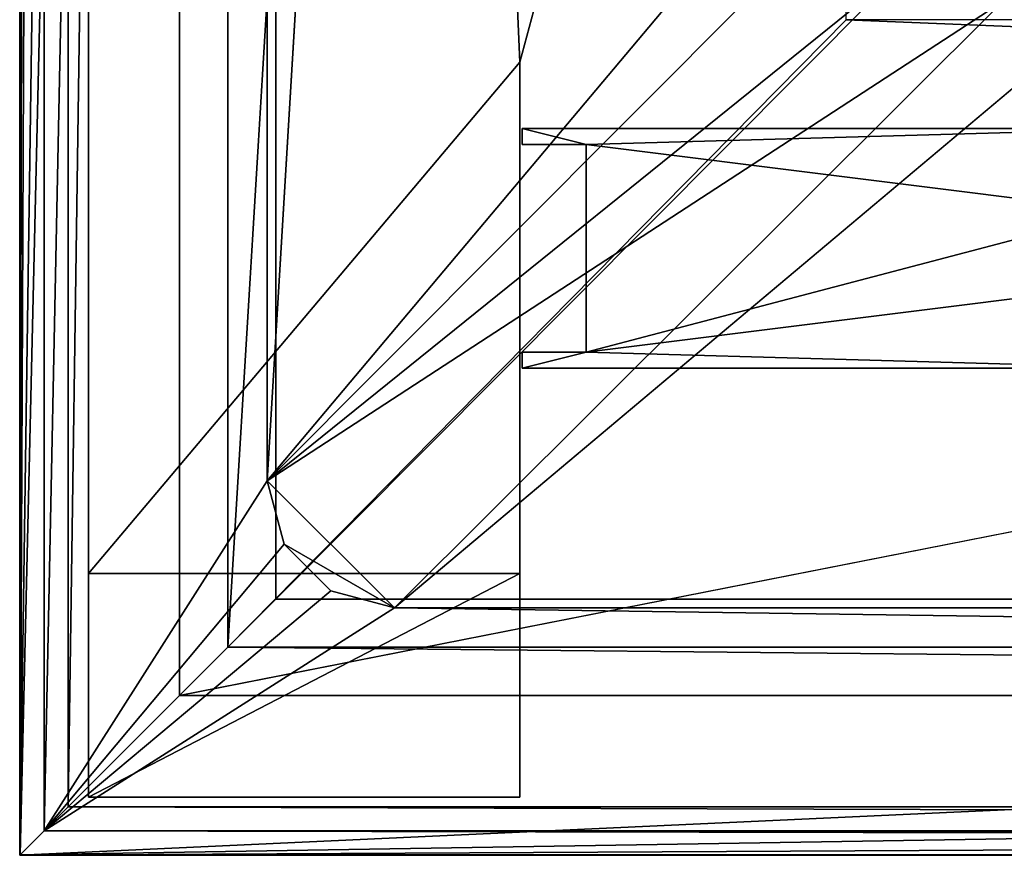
# Model space of a CAD drawing. Header units: metres. Extents: x 0 to 1004, y -708 to 0.
# Tile 1 of 116: x 0 to 62, y -704 to -652. Entities that reach past the tile are written whole.
import ezdxf

# ---------------------------------------------------------------- set-up
doc = ezdxf.new("R2010")
doc.units = ezdxf.units.M

msp = doc.modelspace()

# ---------------------------------------------------------------- linework, layer by layer
at = {"layer": 'top0'}
for points in [[(31.447609, -659.566833, 163.059708), (31.447609, -659.566833, 2062.544434), (31.447609, -658.566833, 163.059708)], [(31.447609, -659.566833, 2062.544434), (31.447609, -658.566833, 2062.544434), (31.447609, -658.566833, 163.059708)], [(70.93512, -658.566833, 163.059708), (31.447609, -658.566833, 163.059708), (70.93512, -658.566833, 2062.544434)], [(31.447609, -658.566833, 163.059708), (31.447609, -658.566833, 2062.544434), (70.93512, -658.566833, 2062.544434)], [(70.93512, -658.566833, 2062.544434), (31.447609, -658.566833, 2062.544434), (35.445644, -659.566833, 2062.544434)], [(35.445644, -659.566833, 2062.544434), (31.447609, -658.566833, 2062.544434), (31.447609, -659.566833, 2062.544434)], [(31.447609, -658.566833, 163.059708), (70.93512, -658.566833, 163.059708), (35.445644, -659.566833, 163.059708)], [(35.445644, -659.566833, 163.059708), (31.447609, -659.566833, 163.059708), (31.447609, -658.566833, 163.059708)], [(68.945648, -663.766846, 2062.544434), (70.93512, -658.566833, 2062.544434), (35.445644, -659.566833, 2062.544434)], [(70.93512, -658.566833, 163.059708), (68.945648, -663.766846, 163.059708), (35.445644, -659.566833, 163.059708)], [(31.447609, -659.566833, 2062.544434), (31.447609, -659.566833, 163.059708), (35.445644, -659.566833, 2062.544434)], [(31.447609, -659.566833, 163.059708), (35.445644, -659.566833, 163.059708), (35.445644, -659.566833, 2062.544434)], [(35.445644, -659.566833, 2062.544434), (35.445644, -659.566833, 163.059708), (35.445644, -672.566833, 2062.544434)], [(35.445644, -659.566833, 163.059708), (35.445644, -672.566833, 163.059708), (35.445644, -672.566833, 2062.544434)], [(68.945648, -663.766846, 2062.544434), (35.445644, -659.566833, 2062.544434), (35.445644, -672.566833, 2062.544434)], [(35.445644, -659.566833, 163.059708), (68.945648, -663.766846, 163.059708), (35.445644, -672.566833, 163.059708)], [(68.945648, -668.366882, 2062.544434), (68.945648, -663.766846, 2062.544434), (35.445644, -672.566833, 2062.544434)], [(68.945648, -663.766846, 163.059708), (68.945648, -668.366882, 163.059708), (35.445644, -672.566833, 163.059708)], [(35.445644, -672.566833, 2062.544434), (70.93512, -673.566833, 2062.544434), (68.945648, -668.366882, 2062.544434)], [(35.445644, -672.566833, 163.059708), (68.945648, -668.366882, 163.059708), (70.93512, -673.566833, 163.059708)], [(31.447609, -672.566833, 2062.544434), (31.447609, -672.566833, 163.059708), (31.447609, -673.566833, 2062.544434)], [(31.447609, -672.566833, 163.059708), (31.447609, -673.566833, 163.059708), (31.447609, -673.566833, 2062.544434)], [(31.447609, -672.566833, 2062.544434), (35.445644, -672.566833, 2062.544434), (31.447609, -672.566833, 163.059708)], [(35.445644, -672.566833, 2062.544434), (35.445644, -672.566833, 163.059708), (31.447609, -672.566833, 163.059708)], [(31.447609, -672.566833, 2062.544434), (31.447609, -673.566833, 2062.544434), (35.445644, -672.566833, 2062.544434)], [(31.447609, -673.566833, 2062.544434), (70.93512, -673.566833, 2062.544434), (35.445644, -672.566833, 2062.544434)], [(31.447609, -672.566833, 163.059708), (35.445644, -672.566833, 163.059708), (31.447609, -673.566833, 163.059708)], [(35.445644, -672.566833, 163.059708), (70.93512, -673.566833, 163.059708), (31.447609, -673.566833, 163.059708)], [(31.447609, -673.566833, 2062.544434), (31.447609, -673.566833, 163.059708), (70.93512, -673.566833, 2062.544434)], [(31.447609, -673.566833, 163.059708), (70.93512, -673.566833, 163.059708), (70.93512, -673.566833, 2062.544434)]]:
    msp.add_3dface(points, dxfattribs=at)
at = {"layer": 'top01'}
for points in [[(32.904003, -648.417358, 2063.059814), (4.296307, -31.426254, 2063.059814), (31.296307, -654.417358, 2063.059814)], [(4.296307, -31.426254, 2063.059814), (4.296307, -686.417358, 2063.059814), (31.296307, -654.417358, 2063.059814)], [(4.296307, -31.426254, 163.059692), (32.904003, -648.417358, 163.059692), (31.296307, -654.417358, 163.059692)], [(4.296307, -686.417358, 163.059692), (4.296307, -31.426254, 163.059692), (31.296307, -654.417358, 163.059692)], [(4.296307, -686.417358, 163.059692), (4.296307, -686.417358, 176.057236), (4.296307, -31.426254, 163.059692)], [(4.296307, -686.417358, 176.057236), (4.296307, -686.417358, 2050.057129), (4.296307, -31.426254, 163.059692)], [(4.296307, -31.426254, 163.059692), (4.296307, -686.417358, 2050.057129), (4.296307, -31.426254, 2063.059814)], [(4.296307, -686.417358, 2050.057129), (4.296307, -686.417358, 2063.059814), (4.296307, -31.426254, 2063.059814)], [(32.904003, -648.417358, 2063.059814), (31.296307, -654.417358, 2063.059814), (32.904003, -648.417358, 163.059692)], [(31.296307, -654.417358, 2063.059814), (31.296307, -654.417358, 163.059692), (32.904003, -648.417358, 163.059692)], [(31.296307, -654.417358, 2063.059814), (4.296307, -686.417358, 2063.059814), (31.296307, -686.417358, 2063.059814)], [(31.296307, -686.417358, 163.059692), (4.296307, -686.417358, 163.059692), (31.296307, -654.417358, 163.059692)], [(31.296307, -686.417358, 163.059692), (31.296307, -654.417358, 163.059692), (31.296307, -686.417358, 176.057236)], [(31.296307, -654.417358, 163.059692), (31.296307, -654.417358, 2063.059814), (31.296307, -686.417358, 176.057236)], [(31.296307, -686.417358, 176.057236), (31.296307, -654.417358, 2063.059814), (31.296307, -686.417358, 2050.057129)], [(31.296307, -654.417358, 2063.059814), (31.296307, -686.417358, 2063.059814), (31.296307, -686.417358, 2050.057129)], [(4.296307, -686.417358, 176.057236), (4.296307, -700.417358, 176.057236), (4.296307, -686.417358, 2050.057129)], [(4.296307, -700.417358, 176.057236), (4.296307, -700.417358, 2050.057129), (4.296307, -686.417358, 2050.057129)], [(31.296307, -686.417358, 2063.059814), (4.296307, -686.417358, 2063.059814), (31.296307, -686.417358, 2050.057129)], [(4.296307, -686.417358, 2063.059814), (4.296307, -686.417358, 2050.057129), (31.296307, -686.417358, 2050.057129)], [(31.296307, -700.417358, 2050.057129), (31.296307, -686.417358, 2050.057129), (4.296307, -700.417358, 2050.057129)], [(31.296307, -686.417358, 2050.057129), (4.296307, -686.417358, 2050.057129), (4.296307, -700.417358, 2050.057129)], [(31.296307, -686.417358, 176.057236), (4.296307, -686.417358, 176.057236), (31.296307, -686.417358, 163.059692)], [(4.296307, -686.417358, 176.057236), (4.296307, -686.417358, 163.059692), (31.296307, -686.417358, 163.059692)], [(4.296307, -686.417358, 176.057236), (31.296307, -686.417358, 176.057236), (4.296307, -700.417358, 176.057236)], [(31.296307, -686.417358, 176.057236), (31.296307, -700.417358, 176.057236), (4.296307, -700.417358, 176.057236)], [(31.296307, -700.417358, 2050.057129), (31.296307, -700.417358, 176.057236), (31.296307, -686.417358, 2050.057129)], [(31.296307, -700.417358, 176.057236), (31.296307, -686.417358, 176.057236), (31.296307, -686.417358, 2050.057129)], [(4.296307, -700.417358, 2050.057129), (4.296307, -700.417358, 176.057236), (31.296307, -700.417358, 2050.057129)], [(4.296307, -700.417358, 176.057236), (31.296307, -700.417358, 176.057236), (31.296307, -700.417358, 2050.057129)]]:
    msp.add_3dface(points, dxfattribs=at)
at = {"layer": 'top0123410'}
for points in [[(0.024674, -704.0271, 2050.999756), (0.024674, -0.027127, 2050.999756), (16.024673, -16.027126, 2050.999756)], [(0.024674, -704.0271, 2110.919678), (3.024674, -3.027127, 2110.919678), (0.024674, -0.027127, 2110.919678)], [(0.024674, -704.0271, 2110.919678), (0.024674, -0.027127, 2110.919678), (0.024674, -704.0271, 2050.999756)], [(0.024674, -0.027127, 2110.919678), (0.024674, -0.027127, 2050.999756), (0.024674, -704.0271, 2050.999756)], [(3.024674, -701.0271, 2110.919678), (3.024674, -3.027127, 2110.919678), (0.024674, -704.0271, 2110.919678)], [(3.024674, -701.0271, 2053.855713), (13.024674, -13.027127, 2053.855713), (3.024674, -3.027127, 2053.855713)], [(3.024674, -701.0271, 2053.855713), (3.024674, -3.027127, 2053.855713), (3.024674, -701.0271, 2110.919678)], [(3.024674, -3.027127, 2053.855713), (3.024674, -3.027127, 2110.919678), (3.024674, -701.0271, 2110.919678)], [(13.024674, -691.0271, 2053.855713), (13.024674, -13.027127, 2053.855713), (3.024674, -701.0271, 2053.855713)], [(13.024674, -13.027127, 2065.279785), (13.024674, -691.0271, 2065.279785), (51.722694, -51.725147, 2065.279785)], [(13.024674, -691.0271, 2065.279785), (13.024674, -13.027127, 2065.279785), (13.024674, -691.0271, 2053.855713)], [(13.024674, -13.027127, 2065.279785), (13.024674, -13.027127, 2053.855713), (13.024674, -691.0271, 2053.855713)], [(0.024674, -704.0271, 2050.999756), (16.024673, -16.027126, 2050.999756), (16.024673, -688.0271, 2050.999756)], [(16.024673, -688.0271, 2050.999756), (16.024673, -16.027126, 2050.999756), (16.024673, -688.0271, 2063.023682)], [(16.024673, -16.027126, 2050.999756), (16.024673, -16.027126, 2063.023682), (16.024673, -688.0271, 2063.023682)], [(16.024673, -688.0271, 2063.023682), (16.024673, -16.027126, 2063.023682), (54.19355, -649.662598, 2063.023682)], [(13.024674, -691.0271, 2065.279785), (51.722694, -651.754395, 2065.279785), (51.722694, -51.725147, 2065.279785)], [(988.024658, -688.0271, 2063.023682), (16.024673, -688.0271, 2063.023682), (54.19355, -649.662598, 2063.023682)], [(988.024658, -688.0271, 2063.023682), (54.19355, -649.662598, 2063.023682), (949.855774, -649.662598, 2063.023682)], [(13.024674, -691.0271, 2065.279785), (991.024658, -691.0271, 2065.279785), (51.722694, -651.754395, 2065.279785)], [(991.024658, -691.0271, 2065.279785), (952.32666, -651.754395, 2065.279785), (51.722694, -651.754395, 2065.279785)], [(1004.024658, -704.0271, 2050.999756), (0.024674, -704.0271, 2050.999756), (988.024658, -688.0271, 2050.999756)], [(988.024658, -688.0271, 2050.999756), (0.024674, -704.0271, 2050.999756), (16.024673, -688.0271, 2050.999756)], [(988.024658, -688.0271, 2050.999756), (16.024673, -688.0271, 2050.999756), (988.024658, -688.0271, 2063.023682)], [(16.024673, -688.0271, 2050.999756), (16.024673, -688.0271, 2063.023682), (988.024658, -688.0271, 2063.023682)], [(1001.024658, -701.0271, 2053.855713), (13.024674, -691.0271, 2053.855713), (3.024674, -701.0271, 2053.855713)], [(991.024658, -691.0271, 2053.855713), (13.024674, -691.0271, 2053.855713), (1001.024658, -701.0271, 2053.855713)], [(13.024674, -691.0271, 2053.855713), (991.024658, -691.0271, 2053.855713), (13.024674, -691.0271, 2065.279785)], [(991.024658, -691.0271, 2053.855713), (991.024658, -691.0271, 2065.279785), (13.024674, -691.0271, 2065.279785)], [(1004.024658, -704.0271, 2110.919678), (3.024674, -701.0271, 2110.919678), (0.024674, -704.0271, 2110.919678)], [(1001.024658, -701.0271, 2110.919678), (3.024674, -701.0271, 2110.919678), (1004.024658, -704.0271, 2110.919678)], [(3.024674, -701.0271, 2110.919678), (1001.024658, -701.0271, 2110.919678), (3.024674, -701.0271, 2053.855713)], [(1001.024658, -701.0271, 2110.919678), (1001.024658, -701.0271, 2053.855713), (3.024674, -701.0271, 2053.855713)], [(1004.024658, -704.0271, 2110.919678), (0.024674, -704.0271, 2110.919678), (1004.024658, -704.0271, 2050.999756)], [(0.024674, -704.0271, 2110.919678), (0.024674, -704.0271, 2050.999756), (1004.024658, -704.0271, 2050.999756)]]:
    msp.add_3dface(points, dxfattribs=at)
at = {"layer": 'top0123459'}
for points in [[(10, -10), (0, -704.05426), (0, 0)], [(0, 0), (0, -704.05426), (1.527202, -1.527202, 175)], [(0, -704.05426), (1.527202, -702.527039, 175), (1.527202, -1.527202, 175)], [(1.527202, -1.527202, 175), (1.527202, -702.527039, 175), (15.487401, -23.447599, 175)], [(10, -10), (10, -694.05426), (0, -704.05426)], [(10, -694.05426), (10, -10), (10, -694.05426, 90)], [(10, -10), (10, -10, 90), (10, -694.05426, 90)], [(994.049377, -10, 90), (217.024673, -653.266907, 90), (10, -10, 90)], [(217.024673, -653.266907, 90), (10, -694.05426, 90), (10, -10, 90)], [(15.487401, -23.447599, 175), (1.527202, -702.527039, 175), (15.487401, -680.606628, 175)], [(15.487401, -23.447599, 163.059708), (15.487401, -680.606628, 163.059708), (52.298573, -67.223717, 163.059708)], [(15.487401, -23.447599, 163.059708), (15.487401, -23.447599, 175), (15.487401, -680.606628, 163.059708)], [(15.487401, -23.447599, 175), (15.487401, -680.606628, 175), (15.487401, -680.606628, 163.059708)], [(52.298573, -67.223717, 163.059708), (15.487401, -680.606628, 163.059708), (52.298573, -636.830505, 163.059708)], [(15.487401, -680.606628, 163.059708), (53.4347, -642.542236, 163.059708), (52.298573, -636.830505, 163.059708)], [(67.223946, -651.75592, 163.059708), (89.865677, -637.17749, 135.265106), (61.512253, -650.619812, 163.059708)], [(56.670116, -647.384338, 163.059708), (53.4347, -642.542236, 163.059708), (15.487401, -680.606628, 163.059708)], [(15.487401, -680.606628, 163.059708), (61.512253, -650.619812, 163.059708), (56.670116, -647.384338, 163.059708)], [(23.447599, -688.566833, 163.059708), (61.512253, -650.619812, 163.059708), (15.487401, -680.606628, 163.059708)], [(61.512253, -650.619812, 163.059708), (23.447599, -688.566833, 163.059708), (67.223946, -651.75592, 163.059708)], [(23.447599, -688.566833, 163.059708), (980.601746, -688.566833, 163.059708), (67.223946, -651.75592, 163.059708)], [(217.024673, -653.266907, 90), (217.024673, -694.05426, 90), (10, -694.05426, 90)], [(1.527202, -702.527039, 175), (16.553865, -684.586731, 175), (15.487401, -680.606628, 175)], [(16.553865, -684.586731, 163.059708), (23.447599, -688.566833, 163.059708), (15.487401, -680.606628, 163.059708)], [(15.487401, -680.606628, 163.059708), (15.487401, -680.606628, 175), (16.553865, -684.586731, 163.059708)], [(15.487401, -680.606628, 175), (16.553865, -684.586731, 175), (16.553865, -684.586731, 163.059708)], [(1.527202, -702.527039, 175), (19.467501, -687.500366, 175), (16.553865, -684.586731, 175)], [(16.553865, -684.586731, 163.059708), (19.467501, -687.500366, 163.059708), (23.447599, -688.566833, 163.059708)], [(16.553865, -684.586731, 163.059708), (16.553865, -684.586731, 175), (19.467501, -687.500366, 175)], [(16.553865, -684.586731, 163.059708), (19.467501, -687.500366, 175), (19.467501, -687.500366, 163.059708)], [(23.447599, -688.566833, 175), (19.467501, -687.500366, 175), (1.527202, -702.527039, 175)], [(19.467501, -687.500366, 175), (23.447599, -688.566833, 175), (19.467501, -687.500366, 163.059708)], [(19.467501, -687.500366, 163.059708), (23.447599, -688.566833, 175), (23.447599, -688.566833, 163.059708)], [(1002.522156, -702.527039, 175), (23.447599, -688.566833, 175), (1.527202, -702.527039, 175)], [(23.447599, -688.566833, 163.059708), (23.447599, -688.566833, 175), (980.601746, -688.566833, 163.059708)], [(23.447599, -688.566833, 175), (980.601746, -688.566833, 175), (980.601746, -688.566833, 163.059708)], [(980.601746, -688.566833, 175), (23.447599, -688.566833, 175), (1002.522156, -702.527039, 175)], [(10, -694.05426), (217.024673, -694.05426), (0, -704.05426)], [(0, -704.05426), (217.024673, -694.05426), (217.024673, -704.05426)], [(10, -694.05426, 90), (217.024673, -694.05426, 90), (10, -694.05426)], [(217.024673, -694.05426, 90), (217.024673, -694.05426), (10, -694.05426)], [(1.527202, -702.527039, 175), (0, -704.05426), (217.024673, -702.9198, 129.995056)], [(217.024673, -702.9198, 129.995056), (0, -704.05426), (217.024673, -704.05426)], [(1002.522156, -702.527039, 175), (1.527202, -702.527039, 175), (787.024658, -702.9198, 129.995056)], [(787.024658, -702.9198, 129.995056), (1.527202, -702.527039, 175), (217.024673, -702.9198, 129.995056)]]:
    msp.add_3dface(points, dxfattribs=at)

doc.saveas('drawing.dxf')
